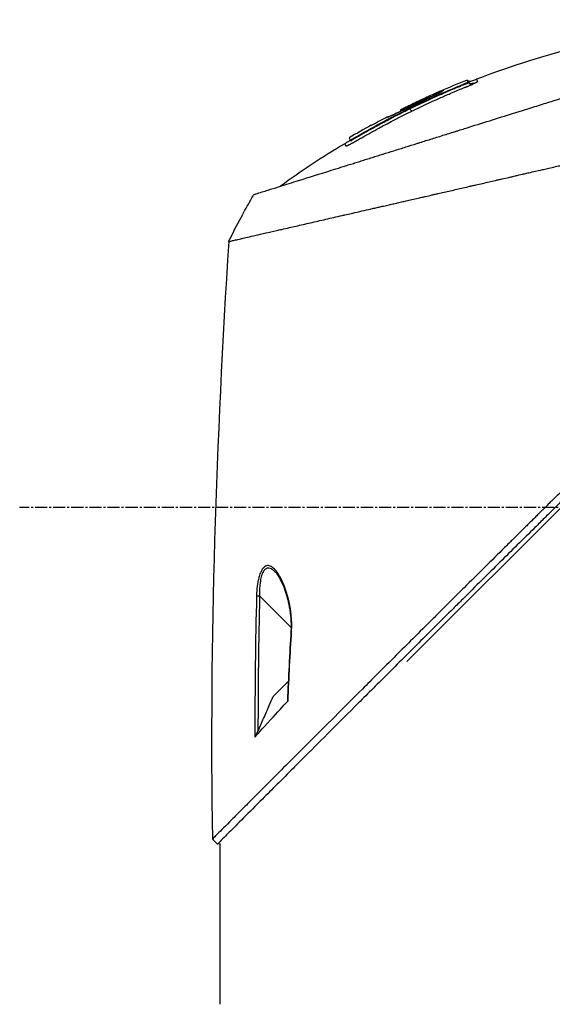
# Model space of a CAD drawing. Header units: millimetres. Extents: x 0 to 4378, y 0 to 2376.
# Tile 4 of 256: x 149 to 223, y 702 to 840. Entities that reach past the tile are written whole.
import ezdxf

# ---------------------------------------------------------------- set-up
doc = ezdxf.new("R2010")
doc.units = ezdxf.units.MM
doc.header["$LTSCALE"] = 0.2
doc.linetypes.add('CENTER2', pattern=[1.125, 0.75, -0.125, 0.125, -0.125])
doc.layers.add('02_Center Line', color=1, linetype='CENTER2')

# ---------------------------------------------------------------- blocks, each defined once
blk = doc.blocks.new('A$C51789057')
for p, q in [((24.19, 228.89), (24.11, 228.82)), ((24.33, 229.17), (24.26, 229.1)), ((24.76, 228.62), (24.71, 228.57)), ((29.52, 226.95), (29.39, 226.82)), ((29.88, 226.59), (29.95, 226.66)), ((33.66, 224.91), (33.57, 224.82)), ((33.69, 224.97), (33.69, 224.97)), ((35.51, 224.04), (35.45, 223.97)), ((35.51, 224.04), (35.45, 223.97)), ((35.48, 223.97), (35.48, 223.97)), ((35.07, 223.77), (35.07, 223.77)), ((37.78, 222.83), (37.77, 222.83)), ((37.78, 222.83), (37.77, 222.83)), ((40.12, 220.99), (40.17, 221.04)), ((40.69, 220.7), (40.74, 220.76)), ((-30.66, 211.04), (32.79, 147.6)), ((53.4, 158.5), (53.4, 158.5)), ((53.74, 158.5), (53.74, 158.5)), ((53.45, 156.79), (49.04, 152.38)), ((48.95, 152.29), (48.95, 152.29)), ((49.43, 144.79), (51.53, 142.69)), ((59, 99.5), (59, 122)), ((59, 122), (59.37, 121.97)), ((59.37, 121.97), (60.08, 122.68))]:
    blk.add_line(p, q)
for centre, radius, start, end in [((-20.76, 116.14), 121.69, 61.2494, 62.4551), ((-20.76, 116.14), 121.69, 61.2484, 62.4548), ((-20.07, 168.87), 86.48, 28.646, 30.3958), ((-20.06, 168.87), 86.47, 26.0828, 28.646)]:
    blk.add_arc(centre, radius, start, end)
for centre, major_axis, ratio, start_param, end_param in [((-17.15, 171.25), (53.33, -65.75), 0.977068, 1.416312, 1.42047), ((-20.07, 168.87), (-59.43, 62.83), 1, 4.404955, 4.409974), ((53.44, 156.78), (-0.5, -0.012), 0.024071, 3.598315, 4.687114), ((48.55, 151.9), (0.499, 0.029), 0.0232, 5.671142, 6.283186)]:
    blk.add_ellipse(centre, major_axis=major_axis, ratio=ratio, start_param=start_param, end_param=end_param)
for points, knots in [([(-23.39, 237.41), (-12.94, 237.63), (-2.37, 236.49), (12.95, 232.78), (18.05, 231.18), (23, 229.27)], [0, 0, 0, 0, 3.135776, 3.135776, 4.729873, 4.729873, 4.729873, 4.729873]), ([(54.24, 213.11), (54.24, 213.11), (54.24, 213.11), (54.16, 213.14), (54.12, 213.15), (54.02, 213.18), (53.98, 213.2), (53.73, 213.27), (53.44, 213.36), (52.83, 213.55), (52.55, 213.64), (51.82, 213.87), (51.34, 214.02), (50.07, 214.42), (49.24, 214.68), (47.06, 215.36), (45.63, 215.81), (43.62, 216.44), (43.18, 216.57), (42.52, 216.78), (42.29, 216.85), (41.84, 217), (41.61, 217.07), (41.26, 217.18), (41.14, 217.21), (40.78, 217.33), (40.54, 217.4), (40.06, 217.55), (39.83, 217.63), (39.46, 217.74), (39.34, 217.78), (39.09, 217.86), (38.96, 217.9), (38.71, 217.98), (38.58, 218.02), (38.18, 218.14), (37.92, 218.22), (37.41, 218.38), (37.16, 218.46), (36.66, 218.62), (36.41, 218.69), (35.65, 218.93), (35.13, 219.09), (34.05, 219.43), (33.49, 219.61), (32.42, 219.94), (31.92, 220.1), (31.25, 220.31), (31.11, 220.35), (30.4, 220.58), (29.83, 220.75), (28.97, 221.02), (28.68, 221.11), (28.1, 221.29), (27.81, 221.39), (27.23, 221.57), (26.94, 221.66), (26.5, 221.8), (26.35, 221.84), (26.06, 221.93), (25.92, 221.98), (25.63, 222.07), (25.48, 222.12), (25.06, 222.25), (24.77, 222.34), (22.3, 223.11), (20.07, 223.81), (17.61, 224.58), (17.4, 224.64), (16.99, 224.77), (16.78, 224.84), (16.38, 224.96), (16.19, 225.02), (15.79, 225.15), (15.6, 225.21), (15.22, 225.32), (15.04, 225.38), (14.49, 225.55), (14.13, 225.67), (13.09, 225.99), (12.41, 226.21), (11.46, 226.5), (11.17, 226.59), (10.74, 226.73), (10.6, 226.77), (10.2, 226.9), (9.93, 226.98), (9.42, 227.14), (9.17, 227.22), (8.46, 227.44), (8, 227.59), (6.73, 227.98), (5.92, 228.23), (4.53, 228.67), (3.94, 228.85), (2.48, 229.31), (1.61, 229.59), (0.32, 229.99), (-0.1, 230.12), (-0.74, 230.32), (-0.95, 230.38), (-1.26, 230.48), (-1.36, 230.52), (-1.52, 230.56), (-1.57, 230.58), (-1.65, 230.6), (-1.68, 230.61), (-1.73, 230.63), (-1.75, 230.64), (-1.78, 230.65)], [0.000492, 0.000492, 0.000492, 0.000492, 0.070477, 0.070477, 0.116784, 0.116784, 0.147598, 0.147598, 0.270163, 0.270163, 0.35129, 0.35129, 0.459378, 0.459378, 0.603543, 0.603543, 0.795477, 0.795477, 0.846759, 0.846759, 0.872247, 0.872247, 0.897546, 0.897546, 0.910816, 0.910816, 0.936058, 0.936058, 0.961053, 0.961053, 0.973407, 0.973407, 0.986612, 0.986612, 0.999925, 0.999925, 1.026343, 1.026343, 1.051465, 1.051465, 1.076258, 1.076258, 1.125243, 1.125243, 1.177878, 1.177878, 1.224985, 1.224985, 1.237745, 1.237745, 1.287061, 1.287061, 1.311764, 1.311764, 1.336615, 1.336615, 1.361333, 1.361333, 1.372959, 1.372959, 1.384222, 1.384222, 1.395507, 1.395507, 1.41867, 1.41867, 1.596072, 1.596072, 1.612752, 1.612752, 1.628768, 1.628768, 1.644172, 1.644172, 1.659003, 1.659003, 1.673475, 1.673475, 1.702106, 1.702106, 1.756638, 1.756638, 1.781274, 1.781274, 1.792708, 1.792708, 1.814679, 1.814679, 1.835454, 1.835454, 1.874477, 1.874477, 1.942807, 1.942807, 1.994085, 1.994085, 2.070998, 2.070998, 2.109452, 2.109452, 2.128666, 2.128666, 2.138273, 2.138273, 2.143077, 2.143077, 2.145479, 2.145479, 2.147874, 2.147874, 2.147874, 2.147874]), ([(23.09, 228.82), (23.08, 228.83), (23.06, 228.84), (23.05, 228.84), (23.05, 228.85), (23.04, 228.85), (23.04, 228.85), (23.03, 228.86), (23.02, 228.86), (23.02, 228.86), (23.01, 228.86), (23.01, 228.87), (23, 228.87), (23, 228.87), (22.99, 228.88), (22.99, 228.88), (22.98, 228.88), (22.97, 228.89), (22.96, 228.9), (22.93, 228.92), (22.9, 228.93), (22.88, 228.95), (22.86, 228.96), (22.86, 228.98), (22.86, 228.98), (22.86, 228.98), (22.86, 228.99), (22.86, 228.99), (22.86, 228.99), (22.86, 228.99), (22.86, 228.99), (22.86, 229), (22.86, 229), (22.87, 229), (22.88, 229.03), (22.89, 229.05), (22.9, 229.07), (22.92, 229.11), (22.94, 229.15), (22.96, 229.18), (22.97, 229.21), (22.98, 229.23), (22.99, 229.24), (23, 229.26), (23, 229.27), (23, 229.27)], [-1, -1, -1, -1, -0.9989185, -0.9989185, -0.9989185, -0.9983778, -0.9983778, -0.9983778, -0.9978371, -0.9978371, -0.9978371, -0.9972963, -0.9972963, -0.9972963, -0.9967556, -0.9967556, -0.9967556, -0.9956741, -0.9956741, -0.9956741, -0.9913482, -0.9913482, -0.9913482, -0.9870224, -0.9870224, -0.9870224, -0.9859409, -0.9859409, -0.9859409, -0.9848594, -0.9848594, -0.9848594, -0.9826965, -0.9826965, -0.9826965, -0.965393, -0.965393, -0.965393, -0.930786, -0.930786, -0.930786, -0.896179, -0.896179, -0.896179, -0.8616263, -0.8616263, -0.8616263, -0.8616263]), ([(23, 229.27), (23, 229.27), (23, 229.27), (23, 229.27), (23, 229.27), (23, 229.27), (23, 229.27)], [-0.8616263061, -0.8616263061, -0.8616263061, -0.8616263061, -0.8615719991, -0.8615719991, -0.8615719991, -0.8610215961, -0.8610215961, -0.8610215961, -0.8610215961]), ([(23, 229.27), (23.19, 229.19), (23.38, 229.1), (23.67, 229), (23.78, 228.97), (23.94, 228.96), (24.01, 228.97), (24.12, 229), (24.17, 229.03), (24.23, 229.08), (24.25, 229.09), (24.26, 229.1)], [0, 0, 0, 0, 0.0615739, 0.0615739, 0.0930882, 0.0930882, 0.1117244, 0.1117244, 0.1291911, 0.1291911, 0.1343254, 0.1343254, 0.1343254, 0.1343254]), ([(32.1, 224.81), (30.81, 225.44), (29.51, 226.05), (28.2, 226.63), (27.95, 226.74), (27.72, 226.84), (27.52, 226.93), (27.18, 227.07), (26.91, 227.19), (26.71, 227.28), (26.08, 227.55), (25.66, 227.72), (25.43, 227.82), (25.35, 227.85), (25.27, 227.89), (25.19, 227.92), (25.14, 227.94), (25.11, 227.95), (25.02, 227.99), (24.97, 228.01), (24.91, 228.03), (24.84, 228.06), (24.84, 228.06), (24.83, 228.06), (24.83, 228.07), (24.74, 228.1), (24.66, 228.13), (24.6, 228.16), (24.56, 228.17), (24.54, 228.18), (24.51, 228.19), (24.5, 228.2), (24.48, 228.21), (24.45, 228.22), (24.44, 228.22), (24.43, 228.23), (24.41, 228.23), (24.4, 228.24), (24.39, 228.24), (24.38, 228.25), (24.37, 228.25), (24.36, 228.25), (24.35, 228.26), (24.34, 228.26), (24.33, 228.27), (24.31, 228.28), (24.27, 228.29), (24.23, 228.31), (24.19, 228.32), (24.15, 228.34), (24.09, 228.37), (24.03, 228.39), (23.98, 228.41), (23.92, 228.44), (23.86, 228.47), (23.82, 228.48), (23.78, 228.5), (23.75, 228.51), (23.74, 228.52), (23.73, 228.52), (23.72, 228.53), (23.7, 228.53), (23.69, 228.54), (23.68, 228.54), (23.66, 228.55), (23.64, 228.56), (23.62, 228.57), (23.59, 228.58), (23.57, 228.59), (23.56, 228.6), (23.54, 228.61), (23.51, 228.62), (23.49, 228.63), (23.43, 228.66), (23.36, 228.69), (23.3, 228.72), (23.29, 228.72), (23.28, 228.73), (23.27, 228.73), (23.23, 228.75), (23.2, 228.77), (23.18, 228.78), (23.13, 228.8), (23.1, 228.82), (23.09, 228.82)], [-1, -1, -1, -1, -0.571429, -0.571429, -0.571429, -0.517013, -0.517013, -0.517013, -0.428571, -0.428571, -0.428571, -0.285714, -0.285714, -0.285714, -0.251318, -0.251318, -0.251318, -0.22809, -0.22809, -0.22809, -0.215245, -0.215245, -0.215245, -0.214286, -0.214286, -0.214286, -0.190326, -0.190326, -0.190326, -0.178571, -0.178571, -0.178571, -0.170079, -0.170079, -0.170079, -0.165897, -0.165897, -0.165897, -0.16301, -0.16301, -0.16301, -0.160714, -0.160714, -0.160714, -0.15572, -0.15572, -0.15572, -0.142857, -0.142857, -0.142857, -0.122369, -0.122369, -0.122369, -0.107143, -0.107143, -0.107143, -0.098661, -0.098661, -0.098661, -0.095602, -0.095602, -0.095602, -0.092244, -0.092244, -0.092244, -0.084114, -0.084114, -0.084114, -0.071429, -0.071429, -0.071429, -0.062578, -0.062578, -0.062578, -0.035714, -0.035714, -0.035714, -0.032876, -0.032876, -0.032876, -0.020946, -0.020946, -0.020946, 0, 0, 0, 0]), ([(23.47, 228.7), (23.48, 228.7), (23.49, 228.7), (23.51, 228.69), (23.53, 228.68), (23.6, 228.67), (23.65, 228.66), (23.77, 228.65), (23.82, 228.66), (23.91, 228.68), (23.94, 228.69), (23.97, 228.71), (23.98, 228.72), (24, 228.73), (24, 228.73), (24.01, 228.73), (24.01, 228.73), (24.01, 228.74), (24.01, 228.74), (24.01, 228.74), (24.01, 228.74), (24.01, 228.74), (24.01, 228.74), (24.01, 228.74), (24.01, 228.74), (24.01, 228.74)], [0.03523041, 0.03523041, 0.03523041, 0.03523041, 0.03691206, 0.03691206, 0.04399622, 0.04399622, 0.06530593, 0.06530593, 0.08525013, 0.08525013, 0.09480689, 0.09480689, 0.09840194, 0.09840194, 0.09974916, 0.09974916, 0.10075954, 0.10075954, 0.10085425, 0.10085425, 0.10089115, 0.10089115, 0.10090959, 0.10090959, 0.10091363, 0.10091363, 0.10091363, 0.10091363]), ([(24.11, 228.82), (24.12, 228.82), (24.12, 228.82), (24.12, 228.82), (24.12, 228.82), (24.12, 228.82), (24.12, 228.83), (24.12, 228.83), (24.12, 228.83), (24.12, 228.83), (24.12, 228.84), (24.12, 228.84), (24.13, 228.85), (24.13, 228.85), (24.13, 228.86), (24.14, 228.86), (24.14, 228.86), (24.14, 228.87), (24.14, 228.87), (24.14, 228.87), (24.14, 228.87), (24.14, 228.87), (24.14, 228.87), (24.14, 228.88), (24.14, 228.88), (24.16, 228.9), (24.17, 228.92), (24.17, 228.94), (24.19, 228.97), (24.21, 229), (24.22, 229.03), (24.23, 229.05), (24.24, 229.07), (24.25, 229.08), (24.25, 229.09), (24.26, 229.1), (24.26, 229.1), (24.26, 229.1), (24.26, 229.1), (24.26, 229.1)], [0, 0, 0, 0, 0.0013857, 0.0013857, 0.0013857, 0.0033723, 0.0033723, 0.0033723, 0.0073454, 0.0073454, 0.0073454, 0.0232379, 0.0232379, 0.0232379, 0.0391303, 0.0391303, 0.0391303, 0.0431034, 0.0431034, 0.0431034, 0.0470765, 0.0470765, 0.0470765, 0.0550227, 0.0550227, 0.0550227, 0.1185925, 0.1185925, 0.1185925, 0.2457321, 0.2457321, 0.2457321, 0.3728716, 0.3728716, 0.3728716, 0.5000112, 0.5000112, 0.5000112, 0.5023962, 0.5023962, 0.5023962, 0.5023962]), ([(24.13, 228.8), (24.12, 228.81), (24.12, 228.81), (24.12, 228.81), (24.12, 228.82), (24.12, 228.82), (24.11, 228.82), (24.11, 228.82), (24.11, 228.82), (24.11, 228.82), (24.11, 228.82), (24.11, 228.82), (24.11, 228.82)], [0.0000001, 0.0000001, 0.0000001, 0.0000001, 0.4648523, 0.4648523, 0.4648523, 0.6972784, 0.6972784, 0.6972784, 0.9297046, 0.9297046, 0.9297046, 0.9999999, 0.9999999, 0.9999999, 0.9999999]), ([(24.71, 228.57), (24.7, 228.57), (24.69, 228.57), (24.68, 228.57), (24.66, 228.58), (24.64, 228.59), (24.62, 228.6), (24.57, 228.62), (24.53, 228.64), (24.49, 228.65), (24.4, 228.69), (24.32, 228.72), (24.26, 228.74), (24.23, 228.76), (24.2, 228.77), (24.18, 228.78), (24.16, 228.79), (24.14, 228.8), (24.13, 228.8)], [0, 0, 0, 0, 0.0317634, 0.0317634, 0.0317634, 0.1197849, 0.1197849, 0.1197849, 0.2958279, 0.2958279, 0.2958279, 0.647914, 0.647914, 0.647914, 0.823957, 0.823957, 0.823957, 0.9999999, 0.9999999, 0.9999999, 0.9999999]), ([(24.19, 228.89), (24.28, 229.08), (24.33, 229.17), (24.33, 229.17), (24.33, 229.17), (24.33, 229.17), (24.33, 229.17)], [0, 0, 0, 0, 0.5021852, 0.5021852, 0.5021852, 0.5022174, 0.5022174, 0.5022174, 0.5022174]), ([(24.76, 228.62), (24.69, 228.65), (24.62, 228.68), (24.48, 228.74), (24.41, 228.77), (24.3, 228.82), (24.26, 228.84), (24.22, 228.87), (24.2, 228.88), (24.19, 228.89), (24.19, 228.89), (24.19, 228.89)], [-0.09630603, -0.09630603, -0.09630603, -0.09630603, -0.07320762, -0.07320762, -0.04828154, -0.04828154, -0.02519492, -0.02519492, -0.01231734, -0.01231734, -0.000001, -0.000001, -0.000001, -0.000001]), ([(32.41, 225.12), (31.02, 225.8), (29.62, 226.45), (28.21, 227.08), (27.51, 227.39), (26.8, 227.7), (26.09, 228), (25.91, 228.07), (25.73, 228.14), (25.55, 228.22), (25.51, 228.24), (25.46, 228.26), (25.42, 228.27), (25.4, 228.28), (25.37, 228.29), (25.35, 228.3), (25.33, 228.31), (25.31, 228.32), (25.29, 228.33), (25.2, 228.37), (25.11, 228.4), (25.02, 228.44), (24.93, 228.48), (24.84, 228.51), (24.75, 228.55), (24.74, 228.55), (24.73, 228.56), (24.72, 228.56), (24.71, 228.56), (24.71, 228.56), (24.71, 228.57)], [0, 0, 0, 0, 0.548701, 0.548701, 0.548701, 0.823051, 0.823051, 0.823051, 0.891639, 0.891639, 0.891639, 0.908786, 0.908786, 0.908786, 0.917359, 0.917359, 0.917359, 0.925933, 0.925933, 0.925933, 0.960226, 0.960226, 0.960226, 0.99452, 0.99452, 0.99452, 0.998807, 0.998807, 0.998807, 1, 1, 1, 1]), ([(40.17, 221.04), (37.73, 222.47), (35.24, 223.81), (30.1, 226.34), (27.45, 227.53), (24.76, 228.62)], [-1.719587, -1.719587, -1.719587, -1.719587, -0.870829, -0.870829, -0.000001, -0.000001, -0.000001, -0.000001]), ([(29.91, 226.58), (29.75, 226.65), (29.6, 226.72), (29.29, 226.86), (29.14, 226.93), (28.84, 227.08), (28.56, 227.21), (28.14, 227.43), (27.96, 227.52), (27.53, 227.76), (27.65, 227.74), (27.64, 227.78), (27.63, 227.78), (27.67, 227.78), (27.75, 227.74), (27.85, 227.7), (27.97, 227.65), (28.41, 227.46), (28.64, 227.36), (29.19, 227.11), (29.48, 226.98), (30.02, 226.73), (30.44, 226.53), (31.69, 225.95), (32.69, 225.47), (33.69, 224.97)], [-1.490546, -1.490546, -1.490546, -1.490546, -1.372171, -1.372171, -1.254036, -1.254036, -1.123299, -1.123299, -1.043679, -1.043679, -0.850826, -0.850826, -0.807838, -0.807838, -0.709589, -0.709589, -0.595224, -0.595224, -0.510831, -0.510831, -0.413449, -0.413449, -0.333919, -0.333919, 0, 0, 0, 0]), ([(27.64, 227.76), (27.64, 227.76), (27.64, 227.76), (27.64, 227.76), (27.64, 227.76), (27.64, 227.76), (27.63, 227.75), (27.63, 227.75)], [0, 0, 0, 0, 0.000012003, 0.000012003, 0.000062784, 0.000062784, 0.002840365, 0.002840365, 0.002840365, 0.002840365]), ([(28.27, 227.36), (28.29, 227.35), (28.3, 227.34), (28.32, 227.33), (28.42, 227.29), (28.53, 227.23), (28.65, 227.18), (28.71, 227.15), (28.77, 227.12), (28.83, 227.09), (28.89, 227.06), (28.96, 227.03), (29.02, 227), (29.1, 226.96), (29.18, 226.92), (29.26, 226.88)], [0.5180096, 0.5180096, 0.5180096, 0.5180096, 0.5367422, 0.5367422, 0.5367422, 0.6513142, 0.6513142, 0.6513142, 0.7086002, 0.7086002, 0.7086002, 0.7658861, 0.7658861, 0.7658861, 0.8372573, 0.8372573, 0.8372573, 0.8372573]), ([(29.95, 226.66), (29.83, 226.72), (29.71, 226.78), (29.58, 226.84), (29.55, 226.86), (29.5, 226.89), (29.49, 226.89), (29.5, 226.9), (29.5, 226.9), (29.5, 226.91), (29.5, 226.91), (29.51, 226.92), (29.51, 226.92), (29.51, 226.93), (29.52, 226.94), (29.52, 226.94), (29.52, 226.95), (29.52, 226.95), (29.54, 226.95), (29.58, 226.93), (29.62, 226.91), (29.75, 226.85), (29.87, 226.8), (30.07, 226.71), (30.15, 226.67), (30.3, 226.6), (30.38, 226.56), (30.61, 226.46), (30.77, 226.38), (31.23, 226.17), (31.54, 226.02), (32.16, 225.72), (32.46, 225.57), (32.92, 225.35), (33.08, 225.27), (33.38, 225.12), (33.54, 225.05), (33.69, 224.97)], [0, 0, 0, 0, 0.049586, 0.049586, 0.074046, 0.074046, 0.09857, 0.09857, 0.137167, 0.137167, 0.175764, 0.175764, 0.252958, 0.252958, 0.330152, 0.330152, 0.407345, 0.407345, 0.43188, 0.43188, 0.45635, 0.45635, 0.505944, 0.505944, 0.536823, 0.536823, 0.567702, 0.567702, 0.629461, 0.629461, 0.752975, 0.752975, 0.876487, 0.876487, 0.938244, 0.938244, 1, 1, 1, 1]), ([(33.09, 225.06), (32.56, 225.32), (32.03, 225.58), (30.97, 226.08), (30.44, 226.33), (29.91, 226.58)], [0.000001, 0.000001, 0.000001, 0.000001, 0.1762141, 0.1762141, 0.3524272, 0.3524272, 0.3524272, 0.3524272]), ([(33.69, 224.97), (33.69, 224.97), (33.69, 224.96), (33.68, 224.96), (33.68, 224.96), (33.68, 224.95), (33.68, 224.95), (33.68, 224.94), (33.67, 224.94), (33.67, 224.93), (33.67, 224.93), (33.67, 224.92), (33.66, 224.92), (33.66, 224.92), (33.66, 224.91), (33.66, 224.91), (33.66, 224.91), (33.64, 224.91), (33.62, 224.92), (33.6, 224.93), (33.56, 224.94), (33.52, 224.96), (33.43, 225), (33.31, 225.06), (33.19, 225.12), (32.92, 225.25), (32.65, 225.38), (32.39, 225.51), (32.12, 225.65), (31.85, 225.78), (31.58, 225.9), (31.31, 226.03), (31.04, 226.16), (30.77, 226.29), (30.63, 226.35), (30.5, 226.41), (30.36, 226.48), (30.29, 226.51), (30.22, 226.54), (30.16, 226.57), (30.09, 226.6), (30.02, 226.63), (29.95, 226.66)], [0, 0, 0, 0, 0.102758, 0.102758, 0.102758, 0.205514, 0.205514, 0.205514, 0.30827, 0.30827, 0.30827, 0.359648, 0.359648, 0.359648, 0.411026, 0.411026, 0.411026, 0.438236, 0.438236, 0.438236, 0.465377, 0.465377, 0.465377, 0.5204, 0.5204, 0.5204, 0.640302, 0.640302, 0.640302, 0.760202, 0.760202, 0.760202, 0.880101, 0.880101, 0.880101, 0.94005, 0.94005, 0.94005, 0.970025, 0.970025, 0.970025, 1, 1, 1, 1]), ([(57.79, 206.5), (57.79, 206.5), (57.79, 206.5), (57.79, 206.5), (57.78, 206.5), (57.77, 206.51), (57.77, 206.51), (57.75, 206.51), (57.72, 206.52), (57.68, 206.53), (57.65, 206.54), (57.61, 206.55), (57.55, 206.56), (57.5, 206.58), (57.44, 206.59), (57.36, 206.61), (57.29, 206.63), (57.21, 206.64), (57.12, 206.67), (57.03, 206.69), (56.93, 206.71), (56.82, 206.73), (56.62, 206.78), (56.37, 206.84), (56.07, 206.91), (56.02, 206.92), (55.96, 206.93), (55.9, 206.95), (55.73, 206.99), (55.48, 207.04), (55.11, 207.13), (54.82, 207.19), (54.44, 207.28), (53.95, 207.39), (53.57, 207.48), (53.12, 207.58), (52.59, 207.71), (52.13, 207.81), (51.62, 207.93), (51.03, 208.06), (50.81, 208.11), (50.59, 208.16), (50.35, 208.22), (50, 208.3), (49.65, 208.38), (49.28, 208.46), (48.67, 208.6), (48.03, 208.75), (47.36, 208.9), (47.02, 208.98), (46.68, 209.06), (46.33, 209.14), (45.98, 209.22), (45.63, 209.3), (45.27, 209.38), (44.55, 209.55), (43.8, 209.72), (43.03, 209.9), (42.64, 209.98), (42.25, 210.07), (41.85, 210.17), (41.76, 210.18), (41.68, 210.2), (41.6, 210.22), (41.49, 210.25), (41.17, 210.32), (40.63, 210.44), (40.3, 210.52), (39.89, 210.61), (39.39, 210.73), (39.01, 210.82), (38.58, 210.91), (38.11, 211.02), (37.9, 211.07), (37.68, 211.12), (37.46, 211.17), (37.24, 211.22), (37.03, 211.27), (36.8, 211.32), (36.62, 211.36), (36.43, 211.41), (36.25, 211.45), (35.98, 211.51), (35.72, 211.57), (35.46, 211.63), (35.23, 211.68), (35.01, 211.73), (34.78, 211.78), (34.55, 211.84), (34.32, 211.89), (34.09, 211.94), (33.86, 212), (33.61, 212.05), (33.38, 212.11), (33.16, 212.16), (32.95, 212.2), (32.7, 212.26), (32.45, 212.32), (32.15, 212.39), (31.86, 212.45), (31.58, 212.52), (31.3, 212.58), (31.02, 212.65), (30.81, 212.69), (30.6, 212.74), (30.4, 212.79), (30.32, 212.81), (30.24, 212.82), (30.16, 212.84), (29.88, 212.91), (29.59, 212.97), (29.3, 213.04), (29.16, 213.07), (29.01, 213.11), (28.87, 213.14), (28.72, 213.17), (28.58, 213.21), (28.43, 213.24), (28.14, 213.31), (27.85, 213.37), (27.56, 213.44), (26.97, 213.57), (26.38, 213.71), (25.79, 213.84), (25.49, 213.91), (25.19, 213.98), (24.9, 214.05), (24.6, 214.12), (24.3, 214.19), (24, 214.26), (23.85, 214.29), (23.7, 214.32), (23.55, 214.36), (23.39, 214.39), (23.24, 214.43), (23.09, 214.46), (22.8, 214.53), (22.5, 214.6), (22.21, 214.67), (22.2, 214.67), (22.19, 214.67), (22.18, 214.67), (21.88, 214.74), (21.57, 214.81), (21.27, 214.88), (20.96, 214.95), (20.66, 215.02), (20.35, 215.09), (20.2, 215.13), (20.04, 215.16), (19.89, 215.2), (19.74, 215.23), (19.58, 215.27), (19.43, 215.3), (19.12, 215.37), (18.81, 215.44), (18.5, 215.51), (18.32, 215.56), (18.14, 215.6), (17.95, 215.64), (17.95, 215.64), (17.95, 215.64), (17.94, 215.64), (17.88, 215.66), (17.76, 215.68), (17.57, 215.73), (17.43, 215.76), (17.25, 215.8), (17.03, 215.85), (16.91, 215.88), (16.78, 215.91), (16.64, 215.94), (16.49, 215.97), (16.34, 216.01), (16.17, 216.05), (16.06, 216.07), (15.93, 216.1), (15.81, 216.13), (15.77, 216.14), (15.74, 216.15), (15.7, 216.15), (15.35, 216.24), (15.03, 216.31), (14.77, 216.37), (14.11, 216.52), (13.74, 216.6), (13.65, 216.63), (13.4, 216.68), (13.14, 216.74), (12.89, 216.8), (12.58, 216.87), (12.26, 216.94), (11.95, 217.02), (11.81, 217.05), (11.67, 217.08), (11.53, 217.11), (11.36, 217.15), (11.18, 217.19), (11.01, 217.23), (10.81, 217.28), (10.61, 217.32), (10.41, 217.37), (10.05, 217.45), (9, 217.69), (7.25, 218.09), (7.22, 218.1), (7.19, 218.1), (7.16, 218.11), (5.94, 218.39), (4.73, 218.67), (3.52, 218.95), (2.58, 219.16), (1.64, 219.38), (0.7, 219.59), (0.41, 219.66), (0.12, 219.73), (-0.18, 219.79), (-1.4, 220.07), (-2.61, 220.35), (-3.81, 220.63), (-4.14, 220.7), (-4.47, 220.78), (-4.8, 220.85), (-5.05, 220.91), (-5.32, 220.97), (-5.6, 221.04), (-6.15, 221.16), (-6.74, 221.3), (-7.38, 221.44), (-7.66, 221.51), (-7.95, 221.58), (-8.25, 221.64), (-8.54, 221.71), (-8.83, 221.78), (-9.13, 221.84), (-9.41, 221.91), (-9.7, 221.98), (-9.99, 222.04), (-10.04, 222.05), (-10.08, 222.06), (-10.13, 222.07), (-10.36, 222.13), (-10.6, 222.18), (-10.85, 222.24), (-11.38, 222.36), (-11.95, 222.49), (-12.56, 222.63), (-13.09, 222.75), (-13.65, 222.88), (-14.24, 223.01), (-15.25, 223.25), (-16.35, 223.5), (-17.52, 223.77), (-18.37, 223.96), (-19.25, 224.16), (-20.16, 224.37)], [0.0008979, 0.0008979, 0.0008979, 0.0008979, 0.0108915, 0.0108915, 0.0108915, 0.020974, 0.020974, 0.020974, 0.0391503, 0.0391503, 0.0391503, 0.0554178, 0.0554178, 0.0554178, 0.0702751, 0.0702751, 0.0702751, 0.0840358, 0.0840358, 0.0840358, 0.0969119, 0.0969119, 0.0969119, 0.1205769, 0.1205769, 0.1205769, 0.125, 0.125, 0.125, 0.1638961, 0.1638961, 0.1638961, 0.1958374, 0.1958374, 0.1958374, 0.2208888, 0.2208888, 0.2208888, 0.2422005, 0.2422005, 0.2422005, 0.25, 0.25, 0.25, 0.2678209, 0.2678209, 0.2678209, 0.2975362, 0.2975362, 0.2975362, 0.3125, 0.3125, 0.3125, 0.3272656, 0.3272656, 0.3272656, 0.3570095, 0.3570095, 0.3570095, 0.3718814, 0.3718814, 0.3718814, 0.375, 0.375, 0.375, 0.3991671, 0.3991671, 0.3991671, 0.4139157, 0.4139157, 0.4139157, 0.4249028, 0.4249028, 0.4249028, 0.429655, 0.429655, 0.429655, 0.4340613, 0.4340613, 0.4340613, 0.4375, 0.4375, 0.4375, 0.4468814, 0.4468814, 0.4468814, 0.4548932, 0.4548932, 0.4548932, 0.4629051, 0.4629051, 0.4629051, 0.4712008, 0.4712008, 0.4712008, 0.4789288, 0.4789288, 0.4789288, 0.4866568, 0.4866568, 0.4866568, 0.4943848, 0.4943848, 0.4943848, 0.5, 0.5, 0.5, 0.502414, 0.502414, 0.502414, 0.5112437, 0.5112437, 0.5112437, 0.5156585, 0.5156585, 0.5156585, 0.5200734, 0.5200734, 0.5200734, 0.528903, 0.528903, 0.528903, 0.5465624, 0.5465624, 0.5465624, 0.555392, 0.555392, 0.555392, 0.5642217, 0.5642217, 0.5642217, 0.5686366, 0.5686366, 0.5686366, 0.5730514, 0.5730514, 0.5730514, 0.5816327, 0.5816327, 0.5816327, 0.5818813, 0.5818813, 0.5818813, 0.5907202, 0.5907202, 0.5907202, 0.5995591, 0.5995591, 0.5995591, 0.6039786, 0.6039786, 0.6039786, 0.6083981, 0.6083981, 0.6083981, 0.6172371, 0.6172371, 0.6172371, 0.622449, 0.622449, 0.622449, 0.6229413, 0.6229413, 0.6229413, 0.6298917, 0.6298917, 0.6298917, 0.6351416, 0.6351416, 0.6351416, 0.6379546, 0.6379546, 0.6379546, 0.6408496, 0.6408496, 0.6408496, 0.6428571, 0.6428571, 0.6428571, 0.6433986, 0.6433986, 0.6433986, 0.6491487, 0.6491487, 0.6491487, 0.6632653, 0.6632653, 0.6632653, 0.6704637, 0.6704637, 0.6704637, 0.6793393, 0.6793393, 0.6793393, 0.6833065, 0.6833065, 0.6833065, 0.6882149, 0.6882149, 0.6882149, 0.6938776, 0.6938776, 0.6938776, 0.7239727, 0.7239727, 0.7239727, 0.7244898, 0.7244898, 0.7244898, 0.7589042, 0.7589042, 0.7589042, 0.7857143, 0.7857143, 0.7857143, 0.7941949, 0.7941949, 0.7941949, 0.8295621, 0.8295621, 0.8295621, 0.8392857, 0.8392857, 0.8392857, 0.849008, 0.849008, 0.849008, 0.8678821, 0.8678821, 0.8678821, 0.876305, 0.876305, 0.876305, 0.8842189, 0.8842189, 0.8842189, 0.8917062, 0.8917062, 0.8917062, 0.8928571, 0.8928571, 0.8928571, 0.9031342, 0.9031342, 0.9031342, 0.9247967, 0.9247967, 0.9247967, 0.9437386, 0.9437386, 0.9437386, 0.9764071, 0.9764071, 0.9764071, 1, 1, 1, 1]), ([(40.83, 220.13), (40.81, 220.14), (40.78, 220.15), (40.76, 220.16), (40.73, 220.18), (40.69, 220.2), (40.65, 220.22), (40.61, 220.24), (40.56, 220.26), (40.52, 220.29), (40.5, 220.3), (40.48, 220.31), (40.46, 220.32), (40.44, 220.33), (40.41, 220.34), (40.39, 220.36), (40.3, 220.4), (40.21, 220.46), (40.12, 220.51), (40.07, 220.53), (40.03, 220.56), (39.98, 220.59), (39.96, 220.6), (39.93, 220.61), (39.91, 220.63), (39.89, 220.64), (39.86, 220.65), (39.84, 220.67), (39.82, 220.68), (39.79, 220.69), (39.77, 220.71), (39.74, 220.72), (39.72, 220.74), (39.7, 220.75), (39.65, 220.78), (39.6, 220.8), (39.56, 220.83), (39.37, 220.94), (39.18, 221.05), (38.99, 221.16), (38.24, 221.59), (37.48, 222.01), (36.72, 222.42), (35.2, 223.25), (33.66, 224.05), (32.1, 224.81)], [-0.1447486, -0.1447486, -0.1447486, -0.1447486, -0.1434058, -0.1434058, -0.1434058, -0.1410549, -0.1410549, -0.1410549, -0.138704, -0.138704, -0.138704, -0.1375285, -0.1375285, -0.1375285, -0.1363531, -0.1363531, -0.1363531, -0.1316512, -0.1316512, -0.1316512, -0.1293003, -0.1293003, -0.1293003, -0.1281249, -0.1281249, -0.1281249, -0.1269494, -0.1269494, -0.1269494, -0.125774, -0.125774, -0.125774, -0.1245985, -0.1245985, -0.1245985, -0.1222476, -0.1222476, -0.1222476, -0.1128439, -0.1128439, -0.1128439, -0.0752293, -0.0752293, -0.0752293, 0, 0, 0, 0]), ([(35.57, 223.51), (35.25, 223.68), (34.85, 223.89), (34.37, 224.14), (33.56, 224.55), (32.91, 224.88), (32.41, 225.12)], [0.6281551, 0.6281551, 0.6281551, 0.6281551, 0.75, 0.75, 0.75, 1, 1, 1, 1]), ([(35.48, 223.97), (35.48, 223.97), (35.46, 223.97), (35.39, 223.99), (35.33, 224.01), (35.14, 224.09), (34.97, 224.16), (34.55, 224.36), (34.3, 224.47), (33.88, 224.67), (33.73, 224.75), (33.41, 224.9), (33.25, 224.98), (33.09, 225.06)], [-0.4066496, -0.4066496, -0.4066496, -0.4066496, -0.3530901, -0.3530901, -0.2996138, -0.2996138, -0.2036808, -0.2036808, -0.1075118, -0.1075118, -0.053792, -0.053792, 0, 0, 0, 0]), ([(33.57, 224.82), (33.69, 224.77), (33.8, 224.71), (34.23, 224.51), (34.46, 224.4), (34.89, 224.2), (35.05, 224.13), (35.25, 224.05), (35.37, 224), (35.44, 223.98), (35.45, 223.98), (35.46, 223.98)], [-1.875154, -1.875154, -1.875154, -1.875154, -1.786266, -1.786266, -1.531519, -1.531519, -1.065024, -1.065024, -0.555126, -0.555126, -0.455018, -0.455018, -0.455018, -0.455018]), ([(35.51, 224.04), (35.51, 224.03), (35.51, 224.03), (35.51, 224.02), (35.5, 224.02), (35.5, 224.01), (35.5, 224), (35.49, 224), (35.49, 223.99), (35.48, 223.97)], [-1, -1, -1, -1, -0.666667, -0.666667, -0.666667, -0.333333, -0.333333, -0.333333, 0, 0, 0, 0]), ([(40.12, 220.99), (40.11, 220.99), (40.09, 221.01), (40.06, 221.02), (40.02, 221.05), (39.96, 221.08), (39.89, 221.13), (39.86, 221.14), (39.83, 221.16), (39.8, 221.17), (39.77, 221.19), (39.72, 221.22), (39.67, 221.25), (39.67, 221.25), (39.66, 221.26), (39.65, 221.26), (39.64, 221.27), (39.62, 221.28), (39.61, 221.28), (39.59, 221.3), (39.57, 221.31), (39.54, 221.32), (39.52, 221.33), (39.5, 221.35), (39.48, 221.36), (39.46, 221.37), (39.44, 221.38), (39.41, 221.39), (39.37, 221.42), (39.33, 221.44), (39.28, 221.47), (39.25, 221.49), (39.21, 221.51), (39.17, 221.53), (39.04, 221.61), (38.9, 221.69), (38.76, 221.76), (38.58, 221.86), (38.4, 221.97), (38.22, 222.07), (37.73, 222.34), (37.21, 222.62), (36.66, 222.92), (36.54, 222.99), (36.42, 223.05), (36.3, 223.12), (36.15, 223.2), (35.91, 223.33), (35.57, 223.51)], [0, 0, 0, 0, 0.0133397, 0.0133397, 0.0133397, 0.03125, 0.03125, 0.03125, 0.0436988, 0.0436988, 0.0436988, 0.0597938, 0.0597938, 0.0597938, 0.0625, 0.0625, 0.0625, 0.0673095, 0.0673095, 0.0673095, 0.0751746, 0.0751746, 0.0751746, 0.0832707, 0.0832707, 0.0832707, 0.0916192, 0.0916192, 0.0916192, 0.1091793, 0.1091793, 0.1091793, 0.125, 0.125, 0.125, 0.1792162, 0.1792162, 0.1792162, 0.25, 0.25, 0.25, 0.4553665, 0.4553665, 0.4553665, 0.5, 0.5, 0.5, 0.6281551, 0.6281551, 0.6281551, 0.6281551]), ([(40.74, 220.76), (40.74, 220.76), (40.73, 220.76), (40.7, 220.77), (40.68, 220.77), (40.63, 220.79), (40.6, 220.81), (40.53, 220.84), (40.49, 220.87), (40.4, 220.91), (40.36, 220.94), (40.27, 220.99), (40.22, 221.01), (40.17, 221.04)], [-0.09818224, -0.09818224, -0.09818224, -0.09818224, -0.08163434, -0.08163434, -0.06586622, -0.06586622, -0.04902056, -0.04902056, -0.0323577, -0.0323577, -0.01585951, -0.01585951, -0.00000099, -0.00000099, -0.00000099, -0.00000099]), ([(40.9, 221.06), (40.9, 221.06), (40.9, 221.06), (40.9, 221.06), (40.88, 221.03), (40.83, 220.94), (40.8, 220.86), (40.74, 220.76)], [-0.8656065, -0.8656065, -0.8656065, -0.8656065, -0.8621421, -0.8621421, -0.4402995, -0.4402995, -0.000001, -0.000001, -0.000001, -0.000001]), ([(39.65, 220.79), (39.65, 220.79), (39.65, 220.79), (39.65, 220.79), (39.65, 220.79), (39.65, 220.79), (39.65, 220.79), (39.66, 220.79), (39.66, 220.79), (39.66, 220.78), (39.66, 220.78), (39.67, 220.78), (39.67, 220.78), (39.67, 220.78)], [0.018027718, 0.018027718, 0.018027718, 0.018027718, 0.018129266, 0.018129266, 0.018485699, 0.018485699, 0.018904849, 0.018904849, 0.019483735, 0.019483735, 0.020372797, 0.020372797, 0.020720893, 0.020720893, 0.020720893, 0.020720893]), ([(40.69, 220.7), (40.69, 220.7), (40.68, 220.7), (40.68, 220.7), (40.68, 220.7), (40.68, 220.7), (40.67, 220.7), (40.67, 220.7), (40.67, 220.7), (40.67, 220.7), (40.66, 220.7), (40.66, 220.71), (40.66, 220.71), (40.65, 220.71), (40.64, 220.71), (40.64, 220.71), (40.63, 220.72), (40.62, 220.72), (40.61, 220.72), (40.59, 220.73), (40.57, 220.75), (40.54, 220.76), (40.53, 220.76), (40.52, 220.77), (40.51, 220.77), (40.49, 220.78), (40.47, 220.8), (40.44, 220.81), (40.41, 220.83), (40.37, 220.85), (40.33, 220.87), (40.33, 220.87), (40.32, 220.88), (40.32, 220.88), (40.27, 220.9), (40.23, 220.93), (40.19, 220.95), (40.17, 220.97), (40.14, 220.98), (40.12, 220.99)], [0.0317932, 0.0317932, 0.0317932, 0.0317932, 0.0990517, 0.0990517, 0.0990517, 0.125, 0.125, 0.125, 0.1497348, 0.1497348, 0.1497348, 0.1822151, 0.1822151, 0.1822151, 0.25, 0.25, 0.25, 0.3087286, 0.3087286, 0.3087286, 0.4613421, 0.4613421, 0.4613421, 0.5, 0.5, 0.5, 0.6333546, 0.6333546, 0.6333546, 0.75, 0.75, 0.75, 0.7608461, 0.7608461, 0.7608461, 0.894498, 0.894498, 0.894498, 1, 1, 1, 1]), ([(40.62, 220.63), (40.62, 220.63), (40.62, 220.63), (40.62, 220.63), (40.62, 220.63), (40.62, 220.63), (40.62, 220.63), (40.62, 220.62), (40.62, 220.62), (40.62, 220.62), (40.61, 220.62), (40.61, 220.61), (40.61, 220.61), (40.61, 220.61)], [0.02034435, 0.02034435, 0.02034435, 0.02034435, 0.02145072, 0.02145072, 0.04171423, 0.04171423, 0.06063341, 0.06063341, 0.06772746, 0.06772746, 0.07304792, 0.07304792, 0.074301, 0.074301, 0.074301, 0.074301]), ([(40.61, 220.61), (40.61, 220.61), (40.61, 220.61), (40.61, 220.61), (40.61, 220.61), (40.61, 220.61), (40.61, 220.6), (40.61, 220.6), (40.61, 220.6), (40.61, 220.6), (40.61, 220.6), (40.61, 220.6), (40.61, 220.6), (40.61, 220.6), (40.61, 220.6), (40.61, 220.6)], [0.075540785, 0.075540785, 0.075540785, 0.075540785, 0.076098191, 0.076098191, 0.078373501, 0.078373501, 0.080325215, 0.080325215, 0.080606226, 0.080606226, 0.080645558, 0.080645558, 0.080665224, 0.080665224, 0.080678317, 0.080678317, 0.080678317, 0.080678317]), ([(40.69, 220.7), (40.67, 220.69), (40.66, 220.67), (40.64, 220.65), (40.63, 220.65), (40.63, 220.64), (40.63, 220.64), (40.63, 220.63), (40.62, 220.63), (40.62, 220.63), (40.62, 220.63), (40.62, 220.63), (40.62, 220.63), (40.62, 220.63), (40.62, 220.63), (40.62, 220.63), (40.62, 220.63), (40.62, 220.63), (40.62, 220.63), (40.62, 220.63), (40.62, 220.63), (40.62, 220.63)], [0, 0, 0, 0, 0.006302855, 0.006302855, 0.008419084, 0.008419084, 0.009213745, 0.009213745, 0.009413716, 0.009413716, 0.009571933, 0.009571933, 0.009651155, 0.009651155, 0.009690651, 0.009690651, 0.009730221, 0.009730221, 0.009769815, 0.009769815, 0.009776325, 0.009776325, 0.009776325, 0.009776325]), ([(40.75, 220.78), (40.76, 220.77), (40.76, 220.75), (40.78, 220.72), (40.79, 220.7), (40.82, 220.66), (40.84, 220.64), (40.91, 220.58), (40.95, 220.55), (41.1, 220.46), (41.21, 220.4), (41.38, 220.3), (41.45, 220.27), (41.51, 220.23)], [0.88221943, 0.88221943, 0.88221943, 0.88221943, 0.88612857, 0.88612857, 0.89254312, 0.89254312, 0.90193654, 0.90193654, 0.91846699, 0.91846699, 0.95532451, 0.95532451, 0.97748476, 0.97748476, 0.97748476, 0.97748476]), ([(41.51, 220.23), (41.51, 220.23), (41.51, 220.22), (41.5, 220.21), (41.49, 220.19), (41.48, 220.17), (41.46, 220.13), (41.45, 220.1), (41.43, 220.06), (41.4, 220.02), (41.39, 219.99), (41.38, 219.97), (41.37, 219.94), (41.36, 219.94), (41.36, 219.94), (41.36, 219.93), (41.36, 219.93), (41.36, 219.93), (41.36, 219.93), (41.36, 219.93), (41.35, 219.92), (41.35, 219.92), (41.34, 219.92), (41.33, 219.92), (41.3, 219.93), (41.28, 219.93), (41.24, 219.94), (41.2, 219.96), (41.19, 219.96), (41.18, 219.97), (41.17, 219.97), (41.17, 219.97), (41.16, 219.98), (41.16, 219.98), (41.15, 219.98), (41.15, 219.98), (41.15, 219.98), (41.15, 219.98), (41.14, 219.98), (41.14, 219.98), (41.13, 219.99), (41.12, 219.99), (41.1, 220), (41.1, 220), (41.09, 220.01), (41.08, 220.01), (41.08, 220.01), (41.07, 220.01), (41.07, 220.02), (41.06, 220.02), (41.05, 220.02), (41.05, 220.03), (41.02, 220.04), (41, 220.05), (40.97, 220.06), (40.94, 220.07), (40.91, 220.09), (40.87, 220.11), (40.86, 220.11), (40.84, 220.12), (40.83, 220.13)], [-0.2887059, -0.2887059, -0.2887059, -0.2887059, -0.2541581, -0.2541581, -0.2541581, -0.2195873, -0.2195873, -0.2195873, -0.1850229, -0.1850229, -0.1850229, -0.1677408, -0.1677408, -0.1677408, -0.1655805, -0.1655805, -0.1655805, -0.1645003, -0.1645003, -0.1645003, -0.1634202, -0.1634202, -0.1634202, -0.1590997, -0.1590997, -0.1590997, -0.1547791, -0.1547791, -0.1547791, -0.153699, -0.153699, -0.153699, -0.1531589, -0.1531589, -0.1531589, -0.1528889, -0.1528889, -0.1528889, -0.1526188, -0.1526188, -0.1526188, -0.1515387, -0.1515387, -0.1515387, -0.1509986, -0.1509986, -0.1509986, -0.1504586, -0.1504586, -0.1504586, -0.1499185, -0.1499185, -0.1499185, -0.1481076, -0.1481076, -0.1481076, -0.1457567, -0.1457567, -0.1457567, -0.1447486, -0.1447486, -0.1447486, -0.1447486]), ([(41.51, 220.23), (41.51, 220.23), (41.51, 220.23), (41.51, 220.23), (41.51, 220.23), (41.51, 220.23), (41.51, 220.23)], [-0.2892613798, -0.2892613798, -0.2892613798, -0.2892613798, -0.2887161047, -0.2887161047, -0.2887161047, -0.2887058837, -0.2887058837, -0.2887058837, -0.2887058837]), ([(-27.81, 208.76), (-27.77, 208.73), (-27.47, 208.43), (-26.8, 207.76), (-26.55, 207.5), (-25.79, 206.74), (-25.27, 206.22), (-23.72, 204.67), (-22.66, 203.61), (-21.29, 202.24), (-20.99, 201.94), (-20.33, 201.28), (-19.98, 200.93), (-18.67, 199.62), (-17.72, 198.67), (-16.21, 197.17), (-15.66, 196.61), (-13.62, 194.58), (-12.12, 193.09), (-7.64, 188.62), (-2.04, 183.06), (3.89, 177.19), (5.22, 175.88), (7.21, 173.92), (7.86, 173.27), (8.78, 172.37), (9.04, 172.11), (9.8, 171.36), (10.31, 170.86), (10.97, 170.2), (11.13, 170.05), (11.39, 169.79), (11.5, 169.68), (11.72, 169.47), (11.82, 169.37), (12.03, 169.16), (12.14, 169.05), (12.66, 168.53), (13.08, 168.12), (13.94, 167.27), (14.38, 166.83), (15.65, 165.57), (16.48, 164.75), (18.12, 163.13), (18.93, 162.32), (20.6, 160.67), (21.45, 159.83), (23.18, 158.11), (24.06, 157.23), (25.4, 155.9), (25.85, 155.45), (27.08, 154.23), (27.84, 153.47), (29.45, 151.88), (30.29, 151.04), (31.95, 149.39), (32.76, 148.58), (34.34, 147.01), (35.1, 146.24), (37.32, 144.03), (38.76, 142.6), (42.73, 138.63), (45.18, 136.18), (47.86, 133.5), (48.29, 133.07), (50.3, 131.06), (51.76, 129.6), (55.02, 126.33), (56.61, 124.74), (57.97, 123.37), (58.21, 123.13), (58.74, 122.61), (58.97, 122.37), (59.29, 122.05), (59.37, 121.97), (59.37, 121.97)], [0.000001, 0.000001, 0.000001, 0.000001, 0.0174896, 0.0174896, 0.0280641, 0.0280641, 0.0492044, 0.0492044, 0.0915833, 0.0915833, 0.103829, 0.103829, 0.1177045, 0.1177045, 0.1548929, 0.1548929, 0.1762617, 0.1762617, 0.2332292, 0.2332292, 0.3447473, 0.3447473, 0.3768428, 0.3768428, 0.3928613, 0.3928613, 0.3992061, 0.3992061, 0.4115742, 0.4115742, 0.4153435, 0.4153435, 0.4181398, 0.4181398, 0.4207138, 0.4207138, 0.4231441, 0.4231441, 0.4328041, 0.4328041, 0.443145, 0.443145, 0.4624048, 0.4624048, 0.4815797, 0.4815797, 0.5018181, 0.5018181, 0.5229618, 0.5229618, 0.5340035, 0.5340035, 0.5527188, 0.5527188, 0.5738832, 0.5738832, 0.5945831, 0.5945831, 0.6145009, 0.6145009, 0.6528362, 0.6528362, 0.7241388, 0.7241388, 0.7381113, 0.7381113, 0.7906485, 0.7906485, 0.8696683, 0.8696683, 0.8893857, 0.8893857, 0.91901, 0.91901, 0.9486615, 0.9486615, 0.9486615, 0.9486615]), ([(-27.1, 209.47), (-27.09, 209.46), (-26.94, 209.31), (-26.86, 209.23), (-26.81, 209.17), (-26.63, 208.99), (-26.51, 208.88), (-26.15, 208.52), (-25.91, 208.28), (-25.18, 207.55), (-24.7, 207.06), (-23.22, 205.59), (-22.23, 204.59), (-20.97, 203.34), (-20.72, 203.09), (-20.15, 202.52), (-19.83, 202.19), (-18.9, 201.27), (-18.29, 200.66), (-17.56, 199.92), (-17.44, 199.8), (-17.2, 199.57), (-17.09, 199.46), (-15.81, 198.18), (-14.62, 197), (-12.74, 195.12), (-12.06, 194.44), (-10.57, 192.96), (-9.78, 192.17), (-6.85, 189.25), (-4.7, 187.11), (-1.8, 184.24), (-1.08, 183.52), (-0.25, 182.69), (-0.14, 182.59), (0.04, 182.4), (0.13, 182.32), (0.3, 182.15), (0.39, 182.06), (0.59, 181.86), (0.7, 181.75), (0.9, 181.55), (0.99, 181.47), (1.19, 181.26), (1.32, 181.14), (1.55, 180.92), (1.65, 180.81), (2.29, 180.18), (2.82, 179.65), (4.05, 178.44), (4.75, 177.75), (6.15, 176.36), (6.86, 175.66), (8.02, 174.52), (8.47, 174.07), (9.03, 173.53), (9.13, 173.42), (9.42, 173.14), (9.61, 172.95), (10.26, 172.31), (10.72, 171.86), (11.42, 171.16), (11.67, 170.92), (12, 170.59), (12.09, 170.51), (12.22, 170.38), (12.26, 170.33), (12.41, 170.19), (12.51, 170.09), (12.76, 169.84), (12.91, 169.69), (13.26, 169.35), (13.45, 169.16), (13.81, 168.8), (13.99, 168.62), (14.23, 168.38), (14.29, 168.32), (14.5, 168.12), (14.66, 167.96), (15.05, 167.57), (15.27, 167.36), (15.66, 166.97), (15.82, 166.81), (16.15, 166.48), (16.32, 166.32), (16.74, 165.9), (17, 165.64), (17.45, 165.19), (17.64, 165.01), (17.97, 164.68), (18.11, 164.54), (18.32, 164.33), (18.39, 164.26), (18.67, 163.99), (18.87, 163.78), (20, 162.67), (20.92, 161.76), (22.82, 159.87), (23.8, 158.9), (25.16, 157.55), (25.54, 157.17), (26.11, 156.61), (26.29, 156.43), (26.91, 155.81), (27.34, 155.38), (28.22, 154.51), (28.66, 154.06), (30.07, 152.66), (31.03, 151.71), (32.76, 149.99), (33.53, 149.22), (35.19, 147.57), (36.08, 146.68), (37.66, 145.11), (38.35, 144.41), (41.7, 141.08), (44.22, 138.55), (47.06, 135.71), (47.56, 135.22), (48.51, 134.26), (48.98, 133.8), (51.18, 131.6), (52.78, 129.99), (54.81, 127.96), (55.4, 127.37), (56.46, 126.3), (56.94, 125.82), (58.22, 124.54), (58.88, 123.88), (59.56, 123.2), (59.73, 123.03), (60, 122.75), (60.08, 122.68), (60.08, 122.68)], [-6.229962, -6.229962, -6.229962, -6.229962, -6.227864, -6.227864, -6.219552, -6.219552, -6.202929, -6.202929, -6.16968, -6.16968, -6.103208, -6.103208, -5.970065, -5.970065, -5.937453, -5.937453, -5.895346, -5.895346, -5.816119, -5.816119, -5.800362, -5.800362, -5.786281, -5.786281, -5.635887, -5.635887, -5.550128, -5.550128, -5.451964, -5.451964, -5.19041, -5.19041, -5.103809, -5.103809, -5.091041, -5.091041, -5.081268, -5.081268, -5.070806, -5.070806, -5.057101, -5.057101, -5.047416, -5.047416, -5.032993, -5.032993, -5.021064, -5.021064, -4.959513, -4.959513, -4.879662, -4.879662, -4.798866, -4.798866, -4.746913, -4.746913, -4.735039, -4.735039, -4.713278, -4.713278, -4.660559, -4.660559, -4.631405, -4.631405, -4.620962, -4.620962, -4.61581, -4.61581, -4.603824, -4.603824, -4.585775, -4.585775, -4.565126, -4.565126, -4.545061, -4.545061, -4.538129, -4.538129, -4.518662, -4.518662, -4.489931, -4.489931, -4.468034, -4.468034, -4.446173, -4.446173, -4.412022, -4.412022, -4.38742, -4.38742, -4.368644, -4.368644, -4.359076, -4.359076, -4.331844, -4.331844, -4.208918, -4.208918, -4.076245, -4.076245, -4.023995, -4.023995, -3.998904, -3.998904, -3.939656, -3.939656, -3.878964, -3.878964, -3.746371, -3.746371, -3.637173, -3.637173, -3.509455, -3.509455, -3.406658, -3.406658, -3.009825, -3.009825, -2.924337, -2.924337, -2.84138, -2.84138, -2.519502, -2.519502, -2.374871, -2.374871, -2.235834, -2.235834, -1.965462, -1.965462, -1.83333, -1.83333, -1.674568, -1.674568, -1.674568, -1.674568]), ([(48.96, 151.92), (48.88, 153.34), (49.04, 154.8), (49.41, 156.33), (49.73, 157.62), (50.13, 158.68), (50.61, 159.52), (50.64, 159.56), (50.66, 159.61), (50.69, 159.66), (50.99, 160.15), (51.28, 160.52), (51.58, 160.75), (51.67, 160.82), (51.75, 160.88), (51.83, 160.92), (51.92, 160.97), (52, 161.01), (52.09, 161.03), (52.26, 161.07), (52.44, 161.04), (52.63, 160.95), (52.79, 160.87), (52.94, 160.73), (53.08, 160.53), (53.1, 160.5), (53.13, 160.45), (53.16, 160.41), (53.22, 160.3), (53.28, 160.18), (53.34, 160.05), (53.38, 159.95), (53.42, 159.84), (53.46, 159.72), (53.5, 159.6), (53.53, 159.48), (53.56, 159.36), (53.75, 158.63), (53.86, 157.77), (53.88, 156.8)], [0, 0, 0, 0, 0.25, 0.25, 0.25, 0.4865055, 0.4865055, 0.4865055, 0.5, 0.5, 0.5, 0.625, 0.625, 0.625, 0.65625, 0.65625, 0.65625, 0.6875, 0.6875, 0.6875, 0.75, 0.75, 0.75, 0.8021419, 0.8021419, 0.8021419, 0.8125, 0.8125, 0.8125, 0.8375, 0.8375, 0.8375, 0.85625, 0.85625, 0.85625, 0.875, 0.875, 0.875, 0.9999999, 0.9999999, 0.9999999, 0.9999999]), ([(51.42, 160.29), (51.48, 160.35), (51.54, 160.4), (51.6, 160.45), (51.65, 160.5), (51.71, 160.54), (51.77, 160.58), (51.86, 160.63), (51.97, 160.68), (52.15, 160.7), (52.16, 160.7), (52.17, 160.7), (52.18, 160.7), (52.23, 160.7), (52.28, 160.7), (52.32, 160.7), (52.35, 160.69), (52.39, 160.68), (52.42, 160.67), (52.51, 160.64), (52.6, 160.59), (52.68, 160.53), (52.77, 160.45), (52.85, 160.35), (52.92, 160.23), (52.94, 160.21), (52.95, 160.19), (52.96, 160.16), (53.06, 159.97), (53.15, 159.75), (53.22, 159.48), (53.29, 159.24), (53.34, 158.96), (53.38, 158.65), (53.45, 158.13), (53.47, 157.51), (53.45, 156.79)], [-0.9529877, -0.9529877, -0.9529877, -0.9529877, -0.9022408, -0.9022408, -0.9022408, -0.8514938, -0.8514938, -0.8514938, -0.75, -0.75, -0.75, -0.7421865, -0.7421865, -0.7421865, -0.705, -0.705, -0.705, -0.675, -0.675, -0.675, -0.6, -0.6, -0.6, -0.5168612, -0.5168612, -0.5168612, -0.5, -0.5, -0.5, -0.375, -0.375, -0.375, -0.25, -0.25, -0.25, -0.0000001, -0.0000001, -0.0000001, -0.0000001]), ([(51.24, 160.14), (51.06, 159.94), (50.87, 159.67), (50.46, 158.98), (50.25, 158.53), (49.77, 157.31), (49.54, 156.49), (49.25, 155.1), (49.16, 154.56), (49.04, 153.32), (49.01, 152.62), (49.05, 151.93)], [0, 0, 0, 0, 0.1427344, 0.1427344, 0.3278478, 0.3278478, 0.6093621, 0.6093621, 0.7814093, 0.7814093, 0.9894028, 0.9894028, 0.9894028, 0.9894028]), ([(53.68, 137.83), (53.41, 138.43), (53.15, 139.02), (52.62, 140.21), (52.36, 140.81), (52.1, 141.4), (52.1, 141.4), (52.09, 141.41), (52.09, 141.42), (51.9, 141.84), (51.72, 142.27), (51.53, 142.69)], [-0.3898017, -0.3898017, -0.3898017, -0.3898017, -0.1949013, -0.1949013, 0, 0, 0, 0.0018086, 0.0018086, 0.0018086, 0.14148, 0.14148, 0.14148, 0.14148]), ([(49.55, 142.07), (49.55, 142.06), (49.55, 142.04), (49.54, 142.03), (49.54, 142.02), (49.52, 142.03), (49.51, 142.03), (49.49, 142.05), (49.48, 142.06), (49.46, 142.07)], [0.18466179, 0.18466179, 0.18466179, 0.18466179, 0.20109399, 0.20109399, 0.21736929, 0.21736929, 0.23156221, 0.23156221, 0.24608538, 0.24608538, 0.24608538, 0.24608538]), ([(54.11, 137), (53.87, 137.27), (53.11, 138.12), (50.99, 140.43), (50.12, 141.36), (49.46, 142.07)], [0.000001, 0.000001, 0.000001, 0.000001, 0.1867187, 0.1867187, 0.3309926, 0.3309926, 0.3309926, 0.3309926]), ([(54.11, 137), (54.1, 137.01), (54.09, 137.03), (54.06, 137.08), (54.04, 137.11), (53.98, 137.2), (53.94, 137.28), (53.82, 137.51), (53.75, 137.67), (53.68, 137.83)], [0.00000001, 0.00000001, 0.00000001, 0.00000001, 0.00934531, 0.00934531, 0.02070119, 0.02070119, 0.04610095, 0.04610095, 0.07967024, 0.07967024, 0.07967024, 0.07967024])]:
    blk.add_open_spline(points, degree=3, knots=knots)
for points in [[(24.13, 228.8), (23.82, 228.49), (23.5, 228.7), (23.09, 228.82)], [(24.26, 229.1), (24.26, 229.1), (24.26, 229.1), (24.26, 229.1)], [(24.33, 229.17), (25.61, 228.66), (26.88, 228.13), (28.15, 227.58)], [(32.1, 224.81), (32.13, 224.84), (32.11, 224.82), (32.41, 225.12)], [(33.62, 224.52), (33.62, 224.52), (33.62, 224.52), (33.62, 224.52)], [(33.69, 224.97), (33.69, 224.97), (33.69, 224.97), (33.69, 224.97)], [(37.78, 222.83), (38.82, 222.26), (39.87, 221.67), (40.9, 221.06)], [(41.51, 220.23), (44.6, 218.38), (47.61, 216.39), (50.53, 214.28)], [(54.24, 213.11), (54.27, 213.06), (54.31, 213), (54.35, 212.93)], [(57.79, 206.5), (59.55, 178.6), (60.52, 150.63), (60.08, 122.68)], [(51.26, 160.13), (51.32, 160.19), (51.37, 160.25), (51.42, 160.29)], [(53.45, 156.79), (53.6, 150.47), (53.68, 144.15), (53.68, 137.83)], [(53.88, 156.8), (54.04, 150.53), (54.12, 143.91), (54.11, 137)], [(49.46, 142.07), (49.33, 145.36), (49.16, 148.64), (48.96, 151.92)], [(49.05, 151.93), (49.25, 148.64), (49.41, 145.36), (49.55, 142.07)]]:
    blk.add_open_spline(points, degree=3)
at = {"layer": '02_Center Line', "ltscale": 11.288275}
blk.add_line((-231.69, 169.2), (87.11, 169.2), dxfattribs=at)

msp = doc.modelspace()

# ---------------------------------------------------------------- block references
at = {"xscale": -1}
msp.add_blockref('A$C51789057', (235.724, 602.257), dxfattribs=at)

doc.saveas('drawing.dxf')
